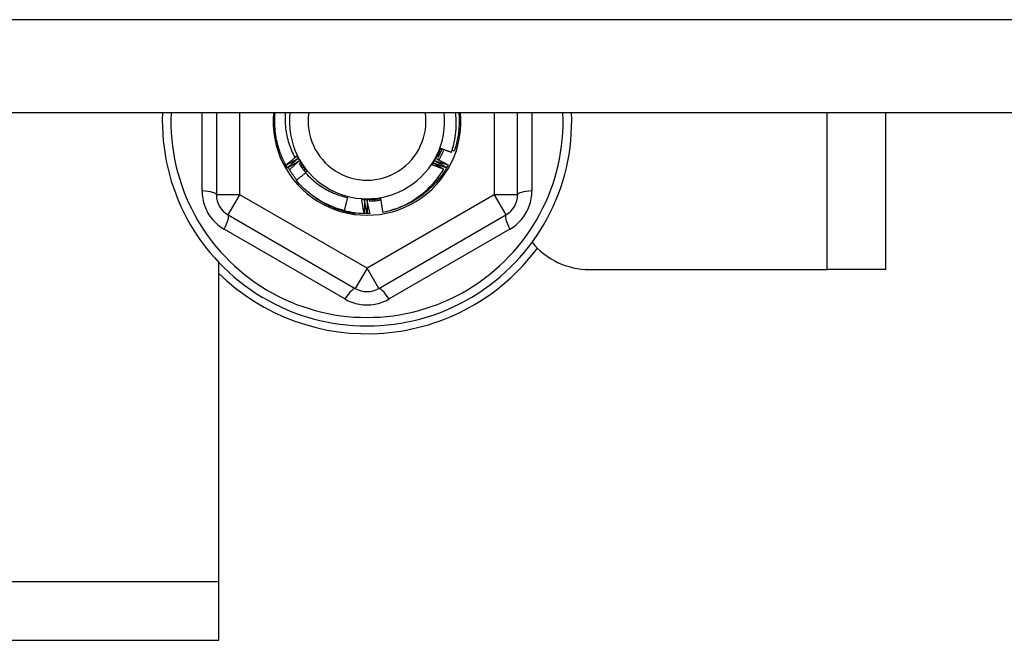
# Model space of a CAD drawing. Header units: inches. Extents: x 64.1 to 160.1, y 39 to 77.3.
# Tile 56 of 65: x 150.1 to 151.8, y 43.9 to 44.9. Entities that reach past the tile are written whole.
import ezdxf

# ---------------------------------------------------------------- set-up
doc = ezdxf.new("R2010")
doc.units = ezdxf.units.IN
doc.header["$MEASUREMENT"] = 0
doc.layers.add('Visible Edges(ANSI)', color=7, linetype='Continuous', lineweight=25)
doc.layers.add('Visible Tangent Edges(ANSI)', color=7, linetype='Continuous', lineweight=25)

msp = doc.modelspace()

# ---------------------------------------------------------------- linework, layer by layer
at = {"layer": 'Visible Edges(ANSI)'}
for p, q in [((155.0718, 44.7739), (112.9379, 44.7739)), ((150.4428, 44.7739), (150.4428, 44.6358)), ((150.9507, 44.6358), (150.9507, 44.7739)), ((151.5718, 44.5097), (151.5718, 44.7739)), ((150.5602, 44.6853), (150.56, 44.6857)), ((150.8337, 44.686), (150.8335, 44.6856)), ((150.5627, 44.6809), (150.5625, 44.6812)), ((150.5937, 44.6735), (150.5946, 44.6747)), ((150.8312, 44.6815), (150.831, 44.6812)), ((150.6637, 44.631), (150.6581, 44.6091)), ((150.4625, 44.6017), (150.6771, 44.4778)), ((150.6773, 44.6054), (150.677, 44.6035)), ((150.692, 44.6042), (150.6918, 44.6042)), ((150.6972, 44.6042), (150.6967, 44.6042)), ((150.7022, 44.6043), (150.7019, 44.6043)), ((150.7165, 44.4778), (150.931, 44.6017)), ((150.4468, 43.9837), (150.4468, 44.5217)), ((151.0718, 44.5097), (151.4728, 44.5097)), ((151.5718, 44.5097), (151.4728, 44.5097)), ((150.4468, 43.8847), (150.4468, 43.9837)), ((127.6968, 43.8847), (150.4468, 43.8847))]:
    msp.add_line(p, q, dxfattribs=at)
at = {"layer": 'Visible Edges(ANSI)', "flags": 128}
for points in [[(150.56, 44.6857), (150.5582, 44.689), (150.5565, 44.6925), (150.5549, 44.6959), (150.5534, 44.6994), (150.552, 44.7029), (150.5506, 44.7065), (150.5494, 44.7101), (150.5482, 44.7137), (150.5471, 44.7174), (150.5461, 44.721), (150.5452, 44.7247), (150.5444, 44.7285), (150.5437, 44.7322), (150.5431, 44.7359), (150.5425, 44.7397), (150.5421, 44.7435), (150.5418, 44.7473), (150.5415, 44.7511), (150.5413, 44.7549), (150.5413, 44.7587), (150.5413, 44.7625), (150.5414, 44.7663), (150.5416, 44.7701), (150.5419, 44.7739)], [(150.559, 44.7739), (150.5588, 44.7707), (150.5587, 44.7674), (150.5587, 44.7642), (150.5587, 44.7609), (150.5588, 44.7577), (150.559, 44.7545), (150.5592, 44.7512), (150.5595, 44.748), (150.5599, 44.7447), (150.5604, 44.7415), (150.561, 44.7383), (150.5616, 44.7351), (150.5623, 44.732), (150.5631, 44.7288), (150.564, 44.7257), (150.5649, 44.7226), (150.5659, 44.7195), (150.567, 44.7164), (150.5681, 44.7134), (150.5694, 44.7104), (150.5706, 44.7074), (150.572, 44.7045), (150.5734, 44.7016), (150.5749, 44.6987)], [(150.8392, 44.7073), (150.8401, 44.7099), (150.8409, 44.7126), (150.8417, 44.7153), (150.8424, 44.7181), (150.8431, 44.7208), (150.8437, 44.7236), (150.8443, 44.7263), (150.8448, 44.7291), (150.8453, 44.7319), (150.8457, 44.7346), (150.8461, 44.7374), (150.8464, 44.7402), (150.8466, 44.743), (150.8469, 44.7458), (150.847, 44.7486), (150.8471, 44.7514), (150.8472, 44.7543), (150.8472, 44.7571), (150.8471, 44.7599), (150.847, 44.7627), (150.8469, 44.7655), (150.8467, 44.7683), (150.8464, 44.7711), (150.8461, 44.7739)], [(150.8516, 44.7739), (150.8519, 44.7712), (150.852, 44.7685), (150.8522, 44.7658), (150.8522, 44.7631), (150.8523, 44.7604), (150.8523, 44.7576), (150.8522, 44.7549), (150.8521, 44.7522), (150.8519, 44.7495), (150.8517, 44.7468), (150.8515, 44.7441), (150.8512, 44.7414), (150.8509, 44.7387), (150.8505, 44.736), (150.85, 44.7333), (150.8495, 44.7307), (150.849, 44.728), (150.8484, 44.7253), (150.8478, 44.7227), (150.8472, 44.7201), (150.8464, 44.7174), (150.8457, 44.7148), (150.8449, 44.7122), (150.844, 44.7097)], [(150.56, 44.6857), (150.5607, 44.6863), (150.5615, 44.6869), (150.5622, 44.6875), (150.5629, 44.6881), (150.5637, 44.6888), (150.5644, 44.6894), (150.5652, 44.69), (150.5659, 44.6906), (150.5667, 44.6912), (150.5674, 44.6918), (150.5681, 44.6924), (150.5689, 44.693), (150.5696, 44.6936), (150.5704, 44.6942), (150.5711, 44.6948), (150.5719, 44.6954), (150.5726, 44.6961), (150.5734, 44.6967), (150.5741, 44.6973), (150.5749, 44.6979), (150.5756, 44.6985), (150.5764, 44.6991), (150.5771, 44.6997), (150.5779, 44.7003)], [(150.5749, 44.6987), (150.5751, 44.6988), (150.5752, 44.6989), (150.5754, 44.699), (150.5755, 44.6991), (150.5757, 44.6993), (150.5758, 44.6994), (150.576, 44.6995), (150.5761, 44.6996), (150.5763, 44.6997), (150.5764, 44.6998), (150.5766, 44.6999), (150.5767, 44.7001), (150.5769, 44.7002), (150.577, 44.7003), (150.5772, 44.7004), (150.5773, 44.7005), (150.5774, 44.7006), (150.5776, 44.7008), (150.5777, 44.7009), (150.5779, 44.701), (150.578, 44.7011), (150.5782, 44.7012), (150.5783, 44.7013), (150.5785, 44.7014)], [(150.5779, 44.7003), (150.5778, 44.7002), (150.5777, 44.7001), (150.5775, 44.7001), (150.5774, 44.7), (150.5773, 44.6999), (150.5772, 44.6999), (150.577, 44.6998), (150.5769, 44.6997), (150.5768, 44.6997), (150.5767, 44.6996), (150.5766, 44.6995), (150.5764, 44.6995), (150.5763, 44.6994), (150.5762, 44.6993), (150.5761, 44.6993), (150.5759, 44.6992), (150.5758, 44.6991), (150.5757, 44.6991), (150.5756, 44.699), (150.5754, 44.6989), (150.5753, 44.6989), (150.5752, 44.6988), (150.5751, 44.6987), (150.5749, 44.6987)], [(150.5785, 44.7014), (150.5788, 44.7009), (150.5792, 44.7004), (150.5795, 44.6998), (150.5799, 44.6993), (150.5803, 44.6987), (150.5806, 44.6982), (150.581, 44.6976), (150.5813, 44.6971), (150.5817, 44.6965), (150.582, 44.696), (150.5824, 44.6954), (150.5827, 44.6949), (150.5831, 44.6943), (150.5835, 44.6938), (150.5838, 44.6933), (150.5842, 44.6927), (150.5845, 44.6922), (150.5849, 44.6916), (150.5852, 44.6911), (150.5856, 44.6905), (150.586, 44.69), (150.5863, 44.6894), (150.5867, 44.6889), (150.587, 44.6883)], [(150.5785, 44.7014), (150.5791, 44.7003), (150.5797, 44.6991), (150.5803, 44.6979), (150.5809, 44.6968), (150.5815, 44.6956), (150.5822, 44.6945), (150.5828, 44.6933), (150.5835, 44.6922), (150.5842, 44.6911), (150.5849, 44.69), (150.5856, 44.6888), (150.5863, 44.6877), (150.587, 44.6866), (150.5878, 44.6856), (150.5885, 44.6845), (150.5893, 44.6834), (150.59, 44.6823), (150.5908, 44.6813), (150.5916, 44.6802), (150.5924, 44.6792), (150.5932, 44.6781), (150.594, 44.6771), (150.5948, 44.6761), (150.5957, 44.6751)], [(150.8063, 44.6864), (150.8071, 44.6875), (150.8078, 44.6886), (150.8085, 44.6897), (150.8092, 44.6908), (150.8099, 44.6919), (150.8105, 44.693), (150.8112, 44.6942), (150.8118, 44.6953), (150.8125, 44.6965), (150.8131, 44.6976), (150.8137, 44.6988), (150.8143, 44.7), (150.8149, 44.7011), (150.8155, 44.7023), (150.816, 44.7035), (150.8166, 44.7047), (150.8171, 44.7059), (150.8177, 44.7071), (150.8182, 44.7083), (150.8187, 44.7095), (150.8192, 44.7108), (150.8197, 44.712), (150.8201, 44.7132), (150.8206, 44.7144)], [(150.8063, 44.6864), (150.8066, 44.6869), (150.8069, 44.6875), (150.8072, 44.6881), (150.8075, 44.6887), (150.8078, 44.6893), (150.8081, 44.6898), (150.8084, 44.6904), (150.8087, 44.691), (150.809, 44.6916), (150.8093, 44.6922), (150.8096, 44.6927), (150.8099, 44.6933), (150.8102, 44.6939), (150.8105, 44.6945), (150.8108, 44.6951), (150.8111, 44.6957), (150.8114, 44.6962), (150.8117, 44.6968), (150.812, 44.6974), (150.8123, 44.698), (150.8126, 44.6986), (150.8128, 44.6991), (150.8131, 44.6997), (150.8134, 44.7003)], [(150.8134, 44.7003), (150.8137, 44.7009), (150.814, 44.7015), (150.8143, 44.7021), (150.8146, 44.7027), (150.8149, 44.7033), (150.8152, 44.7039), (150.8155, 44.7044), (150.8158, 44.705), (150.8161, 44.7056), (150.8164, 44.7062), (150.8167, 44.7068), (150.817, 44.7074), (150.8173, 44.708), (150.8176, 44.7086), (150.8179, 44.7091), (150.8182, 44.7097), (150.8185, 44.7103), (150.8188, 44.7109), (150.8191, 44.7115), (150.8194, 44.7121), (150.8197, 44.7127), (150.82, 44.7133), (150.8203, 44.7138), (150.8206, 44.7144)], [(150.8157, 44.7003), (150.8158, 44.7003), (150.8158, 44.7003), (150.8159, 44.7002), (150.816, 44.7002), (150.816, 44.7002), (150.8161, 44.7001), (150.8162, 44.7001), (150.8163, 44.7001), (150.8163, 44.7), (150.8164, 44.7), (150.8165, 44.7), (150.8166, 44.6999), (150.8166, 44.6999), (150.8167, 44.6999), (150.8168, 44.6998), (150.8169, 44.6998), (150.8169, 44.6998), (150.817, 44.6997), (150.8171, 44.6997), (150.8172, 44.6997), (150.8172, 44.6996), (150.8173, 44.6996), (150.8174, 44.6996), (150.8174, 44.6995)], [(150.8176, 44.6998), (150.8175, 44.6999), (150.8174, 44.6999), (150.8174, 44.6999), (150.8173, 44.6999), (150.8172, 44.6999), (150.8171, 44.7), (150.817, 44.7), (150.817, 44.7), (150.8169, 44.7), (150.8168, 44.7), (150.8167, 44.7001), (150.8166, 44.7001), (150.8166, 44.7001), (150.8165, 44.7001), (150.8164, 44.7001), (150.8163, 44.7002), (150.8162, 44.7002), (150.8162, 44.7002), (150.8161, 44.7002), (150.816, 44.7003), (150.8159, 44.7003), (150.8158, 44.7003), (150.8158, 44.7003), (150.8157, 44.7003)], [(150.8174, 44.6993), (150.8176, 44.6999), (150.8179, 44.7005), (150.8182, 44.7011), (150.8185, 44.7016), (150.8187, 44.7022), (150.819, 44.7028), (150.8193, 44.7034), (150.8195, 44.7039), (150.8198, 44.7045), (150.8201, 44.7051), (150.8203, 44.7057), (150.8206, 44.7063), (150.8208, 44.7068), (150.8211, 44.7074), (150.8213, 44.708), (150.8216, 44.7086), (150.8218, 44.7092), (150.822, 44.7098), (150.8223, 44.7104), (150.8225, 44.7109), (150.8227, 44.7115), (150.823, 44.7121), (150.8232, 44.7127), (150.8234, 44.7133)], [(150.8176, 44.7043), (150.8176, 44.7043), (150.8177, 44.7042), (150.8178, 44.7042), (150.8179, 44.7042), (150.8179, 44.7041), (150.818, 44.7041), (150.8181, 44.7041), (150.8182, 44.704), (150.8182, 44.704), (150.8183, 44.704), (150.8184, 44.7039), (150.8185, 44.7039), (150.8185, 44.7039), (150.8186, 44.7038), (150.8187, 44.7038), (150.8188, 44.7038), (150.8188, 44.7037), (150.8189, 44.7037), (150.819, 44.7037), (150.8191, 44.7036), (150.8191, 44.7036), (150.8192, 44.7036), (150.8193, 44.7036), (150.8194, 44.7035)], [(150.8195, 44.7038), (150.8194, 44.7039), (150.8193, 44.7039), (150.8193, 44.7039), (150.8192, 44.7039), (150.8191, 44.7039), (150.819, 44.704), (150.8189, 44.704), (150.8189, 44.704), (150.8188, 44.704), (150.8187, 44.704), (150.8186, 44.704), (150.8185, 44.7041), (150.8185, 44.7041), (150.8184, 44.7041), (150.8183, 44.7041), (150.8182, 44.7041), (150.8181, 44.7042), (150.8181, 44.7042), (150.818, 44.7042), (150.8179, 44.7042), (150.8178, 44.7042), (150.8177, 44.7042), (150.8176, 44.7043), (150.8176, 44.7043)], [(150.8264, 44.7121), (150.8261, 44.7114), (150.8258, 44.7106), (150.8255, 44.7098), (150.8252, 44.7091), (150.8249, 44.7083), (150.8245, 44.7076), (150.8242, 44.7068), (150.8239, 44.7061), (150.8235, 44.7053), (150.8232, 44.7046), (150.8228, 44.7038), (150.8225, 44.7031), (150.8221, 44.7023), (150.8217, 44.7016), (150.8214, 44.7009), (150.821, 44.7001), (150.8206, 44.6994), (150.8202, 44.6987), (150.8198, 44.698), (150.8194, 44.6972), (150.819, 44.6965), (150.8186, 44.6958), (150.8182, 44.6951), (150.8178, 44.6943)], [(150.8193, 44.7083), (150.8194, 44.7083), (150.8195, 44.7082), (150.8196, 44.7082), (150.8196, 44.7082), (150.8197, 44.7081), (150.8198, 44.7081), (150.8199, 44.7081), (150.8199, 44.7081), (150.82, 44.708), (150.8201, 44.708), (150.8202, 44.708), (150.8202, 44.7079), (150.8203, 44.7079), (150.8204, 44.7079), (150.8205, 44.7079), (150.8205, 44.7078), (150.8206, 44.7078), (150.8207, 44.7078), (150.8208, 44.7077), (150.8208, 44.7077), (150.8209, 44.7077), (150.821, 44.7076), (150.8211, 44.7076), (150.8211, 44.7076)], [(150.8213, 44.7079), (150.8212, 44.7079), (150.8211, 44.7079), (150.821, 44.708), (150.821, 44.708), (150.8209, 44.708), (150.8208, 44.708), (150.8207, 44.708), (150.8206, 44.708), (150.8205, 44.7081), (150.8205, 44.7081), (150.8204, 44.7081), (150.8203, 44.7081), (150.8202, 44.7081), (150.8201, 44.7081), (150.8201, 44.7081), (150.82, 44.7082), (150.8199, 44.7082), (150.8198, 44.7082), (150.8197, 44.7082), (150.8197, 44.7082), (150.8196, 44.7082), (150.8195, 44.7083), (150.8194, 44.7083), (150.8193, 44.7083)], [(150.8206, 44.7144), (150.8214, 44.7141), (150.8222, 44.7138), (150.8229, 44.7135), (150.8237, 44.7132), (150.8245, 44.7129), (150.8252, 44.7126), (150.826, 44.7123), (150.8268, 44.712), (150.8276, 44.7117), (150.8283, 44.7114), (150.8291, 44.7111), (150.8299, 44.7108), (150.8306, 44.7105), (150.8314, 44.7102), (150.8322, 44.7099), (150.833, 44.7096), (150.8337, 44.7093), (150.8345, 44.709), (150.8353, 44.7087), (150.8361, 44.7084), (150.8368, 44.7081), (150.8376, 44.7078), (150.8384, 44.7076), (150.8392, 44.7073)], [(150.821, 44.7124), (150.821, 44.7123), (150.8211, 44.7123), (150.8212, 44.7123), (150.8213, 44.7122), (150.8213, 44.7122), (150.8214, 44.7122), (150.8215, 44.7122), (150.8216, 44.7121), (150.8216, 44.7121), (150.8217, 44.7121), (150.8218, 44.7121), (150.8219, 44.712), (150.8219, 44.712), (150.822, 44.712), (150.8221, 44.712), (150.8222, 44.7119), (150.8223, 44.7119), (150.8223, 44.7119), (150.8224, 44.7118), (150.8225, 44.7118), (150.8226, 44.7118), (150.8226, 44.7118), (150.8227, 44.7117), (150.8228, 44.7117)], [(150.8229, 44.712), (150.8228, 44.7121), (150.8228, 44.7121), (150.8227, 44.7121), (150.8226, 44.7121), (150.8225, 44.7121), (150.8224, 44.7121), (150.8223, 44.7121), (150.8223, 44.7121), (150.8222, 44.7122), (150.8221, 44.7122), (150.822, 44.7122), (150.8219, 44.7122), (150.8219, 44.7122), (150.8218, 44.7122), (150.8217, 44.7122), (150.8216, 44.7122), (150.8215, 44.7123), (150.8214, 44.7123), (150.8214, 44.7123), (150.8213, 44.7123), (150.8212, 44.7123), (150.8211, 44.7123), (150.821, 44.7123), (150.821, 44.7124)], [(150.8404, 44.7109), (150.8405, 44.7109), (150.8407, 44.7108), (150.8408, 44.7107), (150.841, 44.7107), (150.8411, 44.7106), (150.8413, 44.7106), (150.8414, 44.7105), (150.8416, 44.7105), (150.8417, 44.7104), (150.8419, 44.7104), (150.842, 44.7103), (150.8422, 44.7103), (150.8423, 44.7102), (150.8425, 44.7102), (150.8426, 44.7101), (150.8428, 44.7101), (150.843, 44.71), (150.8431, 44.71), (150.8433, 44.7099), (150.8434, 44.7099), (150.8436, 44.7098), (150.8437, 44.7098), (150.8439, 44.7097), (150.844, 44.7097)], [(150.5799, 44.6964), (150.5791, 44.6959), (150.5783, 44.6954), (150.5775, 44.695), (150.5767, 44.6945), (150.5758, 44.694), (150.575, 44.6935), (150.5742, 44.6931), (150.5734, 44.6926), (150.5726, 44.6922), (150.5717, 44.6917), (150.5709, 44.6912), (150.5701, 44.6908), (150.5693, 44.6903), (150.5685, 44.6898), (150.5676, 44.6894), (150.5668, 44.6889), (150.566, 44.6885), (150.5652, 44.688), (150.5643, 44.6876), (150.5635, 44.6871), (150.5627, 44.6867), (150.5619, 44.6862), (150.561, 44.6858), (150.5602, 44.6853)], [(150.5625, 44.6812), (150.5624, 44.6814), (150.5623, 44.6815), (150.5622, 44.6817), (150.5621, 44.6819), (150.562, 44.6821), (150.5619, 44.6822), (150.5618, 44.6824), (150.5617, 44.6826), (150.5616, 44.6827), (150.5615, 44.6829), (150.5614, 44.6831), (150.5613, 44.6832), (150.5612, 44.6834), (150.5611, 44.6836), (150.561, 44.6838), (150.561, 44.6839), (150.5609, 44.6841), (150.5608, 44.6843), (150.5607, 44.6844), (150.5606, 44.6846), (150.5605, 44.6848), (150.5604, 44.685), (150.5603, 44.6851), (150.5602, 44.6853)], [(150.5625, 44.6812), (150.5632, 44.6819), (150.5639, 44.6825), (150.5647, 44.6831), (150.5654, 44.6838), (150.5661, 44.6844), (150.5668, 44.685), (150.5675, 44.6857), (150.5683, 44.6863), (150.569, 44.687), (150.5697, 44.6876), (150.5704, 44.6882), (150.5712, 44.6889), (150.5719, 44.6895), (150.5726, 44.6901), (150.5733, 44.6907), (150.5741, 44.6914), (150.5748, 44.692), (150.5755, 44.6926), (150.5763, 44.6933), (150.577, 44.6939), (150.5777, 44.6945), (150.5785, 44.6951), (150.5792, 44.6957), (150.5799, 44.6964)], [(150.5821, 44.6926), (150.5813, 44.6921), (150.5805, 44.6916), (150.5797, 44.6911), (150.5789, 44.6906), (150.5781, 44.6901), (150.5773, 44.6896), (150.5765, 44.6891), (150.5757, 44.6886), (150.5749, 44.6881), (150.5741, 44.6876), (150.5732, 44.6871), (150.5724, 44.6866), (150.5716, 44.6861), (150.5708, 44.6857), (150.57, 44.6852), (150.5692, 44.6847), (150.5684, 44.6842), (150.5676, 44.6837), (150.5668, 44.6832), (150.566, 44.6828), (150.5652, 44.6823), (150.5643, 44.6818), (150.5635, 44.6813), (150.5627, 44.6809)], [(150.5663, 44.6779), (150.5669, 44.6785), (150.5676, 44.6791), (150.5682, 44.6798), (150.5689, 44.6804), (150.5695, 44.681), (150.5702, 44.6816), (150.5708, 44.6822), (150.5715, 44.6828), (150.5722, 44.6835), (150.5728, 44.6841), (150.5735, 44.6847), (150.5741, 44.6853), (150.5748, 44.6859), (150.5754, 44.6865), (150.5761, 44.6871), (150.5768, 44.6877), (150.5774, 44.6883), (150.5781, 44.6889), (150.5787, 44.6895), (150.5794, 44.6901), (150.5801, 44.6908), (150.5807, 44.6914), (150.5814, 44.692), (150.5821, 44.6926)], [(150.5826, 44.6879), (150.583, 44.6873), (150.5834, 44.6866), (150.5838, 44.686), (150.5843, 44.6853), (150.5847, 44.6847), (150.5851, 44.6841), (150.5855, 44.6835), (150.586, 44.6828), (150.5864, 44.6822), (150.5868, 44.6816), (150.5873, 44.681), (150.5877, 44.6804), (150.5882, 44.6798), (150.5886, 44.6791), (150.5891, 44.6785), (150.5895, 44.6779), (150.59, 44.6773), (150.5905, 44.6767), (150.5909, 44.6761), (150.5914, 44.6755), (150.5919, 44.675), (150.5923, 44.6744), (150.5928, 44.6738), (150.5933, 44.6732)], [(150.5843, 44.6888), (150.5843, 44.6888), (150.5842, 44.6887), (150.5841, 44.6887), (150.5841, 44.6886), (150.584, 44.6886), (150.5839, 44.6885), (150.5839, 44.6885), (150.5838, 44.6885), (150.5837, 44.6884), (150.5837, 44.6884), (150.5836, 44.6883), (150.5835, 44.6883), (150.5835, 44.6882), (150.5834, 44.6882), (150.5833, 44.6881), (150.5833, 44.6881), (150.5832, 44.6881), (150.5831, 44.688), (150.5831, 44.688), (150.583, 44.6879), (150.5829, 44.6879), (150.5829, 44.6878), (150.5828, 44.6878), (150.5827, 44.6877)], [(150.5829, 44.6874), (150.583, 44.6875), (150.583, 44.6876), (150.5831, 44.6876), (150.5831, 44.6877), (150.5832, 44.6877), (150.5833, 44.6878), (150.5833, 44.6878), (150.5834, 44.6879), (150.5834, 44.688), (150.5835, 44.688), (150.5836, 44.6881), (150.5836, 44.6881), (150.5837, 44.6882), (150.5837, 44.6882), (150.5838, 44.6883), (150.5839, 44.6884), (150.5839, 44.6884), (150.584, 44.6885), (150.584, 44.6885), (150.5841, 44.6886), (150.5842, 44.6886), (150.5842, 44.6887), (150.5843, 44.6888), (150.5843, 44.6888)], [(150.5867, 44.6852), (150.5867, 44.6851), (150.5866, 44.6851), (150.5865, 44.685), (150.5865, 44.685), (150.5864, 44.6849), (150.5863, 44.6849), (150.5863, 44.6848), (150.5862, 44.6848), (150.5861, 44.6847), (150.5861, 44.6847), (150.586, 44.6846), (150.5859, 44.6846), (150.5859, 44.6845), (150.5858, 44.6845), (150.5857, 44.6844), (150.5857, 44.6844), (150.5856, 44.6844), (150.5855, 44.6843), (150.5855, 44.6843), (150.5854, 44.6842), (150.5854, 44.6842), (150.5853, 44.6841), (150.5852, 44.6841), (150.5852, 44.684)], [(150.5854, 44.6837), (150.5854, 44.6838), (150.5855, 44.6838), (150.5855, 44.6839), (150.5856, 44.684), (150.5856, 44.684), (150.5857, 44.6841), (150.5858, 44.6841), (150.5858, 44.6842), (150.5859, 44.6843), (150.5859, 44.6843), (150.586, 44.6844), (150.586, 44.6844), (150.5861, 44.6845), (150.5862, 44.6846), (150.5862, 44.6846), (150.5863, 44.6847), (150.5863, 44.6847), (150.5864, 44.6848), (150.5864, 44.6849), (150.5865, 44.6849), (150.5866, 44.685), (150.5866, 44.685), (150.5867, 44.6851), (150.5867, 44.6852)], [(150.587, 44.6883), (150.5874, 44.6878), (150.5877, 44.6872), (150.5881, 44.6867), (150.5885, 44.6861), (150.5888, 44.6855), (150.5892, 44.685), (150.5895, 44.6844), (150.5899, 44.6839), (150.5903, 44.6833), (150.5906, 44.6828), (150.591, 44.6822), (150.5913, 44.6817), (150.5917, 44.6811), (150.5921, 44.6806), (150.5924, 44.68), (150.5928, 44.6795), (150.5931, 44.6789), (150.5935, 44.6784), (150.5939, 44.6778), (150.5942, 44.6773), (150.5946, 44.6767), (150.5949, 44.6762), (150.5953, 44.6756), (150.5957, 44.6751)], [(150.8261, 44.6787), (150.8252, 44.679), (150.8244, 44.6793), (150.8236, 44.6796), (150.8228, 44.6799), (150.8219, 44.6803), (150.8211, 44.6806), (150.8203, 44.6809), (150.8195, 44.6812), (150.8186, 44.6815), (150.8178, 44.6818), (150.817, 44.6821), (150.8162, 44.6825), (150.8154, 44.6828), (150.8145, 44.6831), (150.8137, 44.6834), (150.8129, 44.6837), (150.8121, 44.6841), (150.8113, 44.6844), (150.8104, 44.6847), (150.8096, 44.685), (150.8088, 44.6854), (150.808, 44.6857), (150.8072, 44.686), (150.8063, 44.6864)], [(150.8092, 44.6889), (150.81, 44.6885), (150.8107, 44.6881), (150.8114, 44.6877), (150.8121, 44.6872), (150.8128, 44.6868), (150.8135, 44.6864), (150.8142, 44.686), (150.8149, 44.6856), (150.8156, 44.6851), (150.8163, 44.6847), (150.817, 44.6843), (150.8177, 44.6839), (150.8184, 44.6834), (150.8191, 44.683), (150.8198, 44.6826), (150.8205, 44.6822), (150.8212, 44.6817), (150.8219, 44.6813), (150.8226, 44.6809), (150.8233, 44.6804), (150.824, 44.68), (150.8247, 44.6796), (150.8254, 44.6791), (150.8261, 44.6787)], [(150.831, 44.6812), (150.8301, 44.6815), (150.8292, 44.6818), (150.8283, 44.6821), (150.8274, 44.6824), (150.8265, 44.6827), (150.8255, 44.683), (150.8246, 44.6834), (150.8237, 44.6837), (150.8228, 44.684), (150.8219, 44.6843), (150.821, 44.6846), (150.8201, 44.6849), (150.8192, 44.6853), (150.8183, 44.6856), (150.8174, 44.6859), (150.8165, 44.6862), (150.8156, 44.6866), (150.8147, 44.6869), (150.8138, 44.6872), (150.8129, 44.6876), (150.812, 44.6879), (150.8111, 44.6882), (150.8102, 44.6886), (150.8092, 44.6889)], [(150.8115, 44.6926), (150.8123, 44.6922), (150.8132, 44.6917), (150.814, 44.6913), (150.8148, 44.6908), (150.8156, 44.6904), (150.8165, 44.6899), (150.8173, 44.6895), (150.8181, 44.689), (150.8189, 44.6885), (150.8198, 44.6881), (150.8206, 44.6876), (150.8214, 44.6872), (150.8222, 44.6867), (150.823, 44.6862), (150.8239, 44.6858), (150.8247, 44.6853), (150.8255, 44.6848), (150.8263, 44.6844), (150.8271, 44.6839), (150.828, 44.6834), (150.8288, 44.6829), (150.8296, 44.6825), (150.8304, 44.682), (150.8312, 44.6815)], [(150.8335, 44.6856), (150.8326, 44.6859), (150.8317, 44.6862), (150.8308, 44.6865), (150.8298, 44.6867), (150.8289, 44.687), (150.828, 44.6873), (150.8271, 44.6876), (150.8262, 44.6879), (150.8252, 44.6882), (150.8243, 44.6885), (150.8234, 44.6888), (150.8225, 44.689), (150.8216, 44.6893), (150.8207, 44.6896), (150.8197, 44.6899), (150.8188, 44.6902), (150.8179, 44.6905), (150.817, 44.6908), (150.8161, 44.6911), (150.8152, 44.6914), (150.8143, 44.6917), (150.8133, 44.692), (150.8124, 44.6923), (150.8115, 44.6926)], [(150.8137, 44.6965), (150.8145, 44.696), (150.8153, 44.6956), (150.8162, 44.6952), (150.817, 44.6948), (150.8179, 44.6943), (150.8187, 44.6939), (150.8195, 44.6935), (150.8204, 44.693), (150.8212, 44.6926), (150.8221, 44.6922), (150.8229, 44.6917), (150.8237, 44.6913), (150.8246, 44.6909), (150.8254, 44.6904), (150.8262, 44.69), (150.8271, 44.6895), (150.8279, 44.6891), (150.8287, 44.6887), (150.8296, 44.6882), (150.8304, 44.6878), (150.8312, 44.6873), (150.8321, 44.6869), (150.8329, 44.6864), (150.8337, 44.686)], [(150.8183, 44.6951), (150.8181, 44.6952), (150.8179, 44.6952), (150.8177, 44.6953), (150.8175, 44.6953), (150.8173, 44.6954), (150.8171, 44.6954), (150.8169, 44.6955), (150.8167, 44.6955), (150.8165, 44.6956), (150.8163, 44.6957), (150.8161, 44.6957), (150.816, 44.6958), (150.8158, 44.6958), (150.8156, 44.6959), (150.8154, 44.6959), (150.8152, 44.696), (150.815, 44.6961), (150.8148, 44.6961), (150.8146, 44.6962), (150.8144, 44.6962), (150.8142, 44.6963), (150.814, 44.6963), (150.8139, 44.6964), (150.8137, 44.6965)], [(150.8335, 44.6856), (150.8334, 44.6855), (150.8333, 44.6853), (150.8332, 44.6851), (150.8331, 44.6849), (150.833, 44.6848), (150.833, 44.6846), (150.8329, 44.6844), (150.8328, 44.6842), (150.8327, 44.6841), (150.8326, 44.6839), (150.8325, 44.6837), (150.8324, 44.6836), (150.8323, 44.6834), (150.8322, 44.6832), (150.8321, 44.683), (150.832, 44.6829), (150.8319, 44.6827), (150.8318, 44.6825), (150.8317, 44.6824), (150.8316, 44.6822), (150.8315, 44.682), (150.8314, 44.6819), (150.8313, 44.6817), (150.8312, 44.6815)], [(150.5784, 44.6604), (150.5777, 44.6612), (150.577, 44.6621), (150.5764, 44.6629), (150.5757, 44.6638), (150.5751, 44.6646), (150.5745, 44.6655), (150.5738, 44.6664), (150.5732, 44.6672), (150.5726, 44.6681), (150.572, 44.669), (150.5714, 44.6699), (150.5708, 44.6707), (150.5702, 44.6716), (150.5696, 44.6725), (150.569, 44.6734), (150.5685, 44.6743), (150.5679, 44.6752), (150.5673, 44.6761), (150.5668, 44.6771), (150.5662, 44.678), (150.5657, 44.6789), (150.5652, 44.6798), (150.5646, 44.6807), (150.5641, 44.6817)], [(150.5932, 44.6726), (150.5926, 44.672), (150.5919, 44.6715), (150.5912, 44.671), (150.5906, 44.6705), (150.5899, 44.6699), (150.5893, 44.6694), (150.5886, 44.6689), (150.588, 44.6683), (150.5873, 44.6678), (150.5867, 44.6673), (150.586, 44.6667), (150.5854, 44.6662), (150.5847, 44.6657), (150.5841, 44.6651), (150.5834, 44.6646), (150.5828, 44.6641), (150.5821, 44.6635), (150.5815, 44.663), (150.5808, 44.6625), (150.5802, 44.6619), (150.5795, 44.6614), (150.5789, 44.6608), (150.5783, 44.6603), (150.5776, 44.6598)], [(150.5892, 44.6816), (150.5892, 44.6815), (150.5891, 44.6815), (150.5891, 44.6814), (150.589, 44.6814), (150.5889, 44.6813), (150.5889, 44.6813), (150.5888, 44.6812), (150.5887, 44.6812), (150.5887, 44.6811), (150.5886, 44.6811), (150.5885, 44.681), (150.5885, 44.681), (150.5884, 44.6809), (150.5883, 44.6809), (150.5883, 44.6808), (150.5882, 44.6808), (150.5882, 44.6807), (150.5881, 44.6807), (150.588, 44.6806), (150.588, 44.6806), (150.5879, 44.6805), (150.5878, 44.6805), (150.5878, 44.6804), (150.5877, 44.6804)], [(150.5879, 44.6801), (150.588, 44.6802), (150.588, 44.6802), (150.5881, 44.6803), (150.5881, 44.6803), (150.5882, 44.6804), (150.5882, 44.6805), (150.5883, 44.6805), (150.5884, 44.6806), (150.5884, 44.6807), (150.5885, 44.6807), (150.5885, 44.6808), (150.5886, 44.6808), (150.5886, 44.6809), (150.5887, 44.681), (150.5887, 44.681), (150.5888, 44.6811), (150.5889, 44.6811), (150.5889, 44.6812), (150.589, 44.6813), (150.589, 44.6813), (150.5891, 44.6814), (150.5891, 44.6815), (150.5892, 44.6815), (150.5892, 44.6816)], [(150.5919, 44.6781), (150.5918, 44.678), (150.5918, 44.678), (150.5917, 44.6779), (150.5916, 44.6779), (150.5916, 44.6778), (150.5915, 44.6778), (150.5914, 44.6777), (150.5914, 44.6777), (150.5913, 44.6776), (150.5912, 44.6776), (150.5912, 44.6775), (150.5911, 44.6775), (150.5911, 44.6774), (150.591, 44.6774), (150.5909, 44.6773), (150.5909, 44.6773), (150.5908, 44.6772), (150.5907, 44.6772), (150.5907, 44.6771), (150.5906, 44.677), (150.5906, 44.677), (150.5905, 44.6769), (150.5904, 44.6769), (150.5904, 44.6768)], [(150.5906, 44.6766), (150.5906, 44.6766), (150.5907, 44.6767), (150.5907, 44.6768), (150.5908, 44.6768), (150.5909, 44.6769), (150.5909, 44.6769), (150.591, 44.677), (150.591, 44.6771), (150.5911, 44.6771), (150.5911, 44.6772), (150.5912, 44.6773), (150.5912, 44.6773), (150.5913, 44.6774), (150.5913, 44.6774), (150.5914, 44.6775), (150.5914, 44.6776), (150.5915, 44.6776), (150.5916, 44.6777), (150.5916, 44.6778), (150.5917, 44.6778), (150.5917, 44.6779), (150.5918, 44.678), (150.5918, 44.678), (150.5919, 44.6781)], [(150.5957, 44.6751), (150.5955, 44.675), (150.5954, 44.6749), (150.5953, 44.6748), (150.5952, 44.6747), (150.5951, 44.6746), (150.595, 44.6745), (150.5949, 44.6744), (150.5947, 44.6743), (150.5946, 44.6742), (150.5945, 44.6742), (150.5944, 44.6741), (150.5943, 44.674), (150.5942, 44.6739), (150.5941, 44.6738), (150.594, 44.6737), (150.5938, 44.6736), (150.5937, 44.6735), (150.5936, 44.6734), (150.5935, 44.6733), (150.5934, 44.6733), (150.5933, 44.6732), (150.5932, 44.6731), (150.593, 44.673), (150.5929, 44.6729)], [(150.5929, 44.6729), (150.5953, 44.6703), (150.5977, 44.6678), (150.6001, 44.6654), (150.6027, 44.663), (150.6053, 44.6607), (150.6079, 44.6584), (150.6106, 44.6562), (150.6134, 44.6541), (150.6162, 44.6521), (150.6191, 44.6501), (150.622, 44.6482), (150.625, 44.6464), (150.628, 44.6446), (150.6311, 44.643), (150.6342, 44.6414), (150.6374, 44.6399), (150.6405, 44.6385), (150.6438, 44.6371), (150.647, 44.6359), (150.6503, 44.6347), (150.6536, 44.6337), (150.657, 44.6327), (150.6603, 44.6318), (150.6637, 44.631)], [(150.5946, 44.6747), (150.5946, 44.6746), (150.5945, 44.6746), (150.5944, 44.6745), (150.5944, 44.6745), (150.5943, 44.6744), (150.5943, 44.6744), (150.5942, 44.6743), (150.5941, 44.6742), (150.5941, 44.6742), (150.594, 44.6741), (150.5939, 44.6741), (150.5939, 44.674), (150.5938, 44.674), (150.5938, 44.6739), (150.5937, 44.6739), (150.5936, 44.6738), (150.5936, 44.6738), (150.5935, 44.6737), (150.5935, 44.6737), (150.5934, 44.6736), (150.5933, 44.6735), (150.5933, 44.6735), (150.5932, 44.6734), (150.5932, 44.6734)], [(150.831, 44.6812), (150.8284, 44.6768), (150.8256, 44.6726), (150.8227, 44.6684), (150.8196, 44.6643), (150.8164, 44.6603), (150.8131, 44.6565), (150.8097, 44.6527), (150.8061, 44.6491), (150.8024, 44.6456), (150.7987, 44.6422), (150.7948, 44.6389), (150.7908, 44.6358), (150.7866, 44.6328), (150.7825, 44.6299), (150.7782, 44.6272), (150.7738, 44.6246), (150.7693, 44.6221), (150.7648, 44.6198), (150.7602, 44.6177), (150.7555, 44.6157), (150.7508, 44.6138), (150.746, 44.6121), (150.7411, 44.6106), (150.7362, 44.6092)], [(150.7362, 44.6092), (150.7408, 44.6107), (150.7454, 44.6122), (150.7499, 44.6139), (150.7544, 44.6158), (150.7588, 44.6178), (150.7632, 44.6199), (150.7675, 44.6221), (150.7717, 44.6245), (150.7759, 44.6271), (150.7799, 44.6297), (150.7839, 44.6325), (150.7878, 44.6354), (150.7916, 44.6384), (150.7953, 44.6416), (150.7988, 44.6448), (150.8023, 44.6482), (150.8057, 44.6516), (150.809, 44.6552), (150.8121, 44.6589), (150.8151, 44.6627), (150.8181, 44.6665), (150.8209, 44.6705), (150.8235, 44.6746), (150.8261, 44.6787)], [(150.6581, 44.6091), (150.6542, 44.6101), (150.6503, 44.6113), (150.6465, 44.6125), (150.6427, 44.6139), (150.639, 44.6153), (150.6352, 44.6169), (150.6316, 44.6185), (150.6279, 44.6202), (150.6243, 44.6221), (150.6208, 44.624), (150.6173, 44.626), (150.6139, 44.6281), (150.6105, 44.6303), (150.6072, 44.6326), (150.6039, 44.6349), (150.6007, 44.6374), (150.5976, 44.6399), (150.5945, 44.6425), (150.5915, 44.6452), (150.5886, 44.648), (150.5857, 44.6508), (150.5829, 44.6537), (150.5802, 44.6567), (150.5776, 44.6598)], [(150.677, 44.6035), (150.6738, 44.604), (150.6706, 44.6046), (150.6674, 44.6052), (150.6643, 44.6059), (150.6611, 44.6067), (150.658, 44.6076), (150.6549, 44.6085), (150.6518, 44.6095), (150.6487, 44.6105), (150.6457, 44.6116), (150.6427, 44.6128), (150.6397, 44.614), (150.6367, 44.6153), (150.6337, 44.6166), (150.6308, 44.618), (150.6279, 44.6195), (150.6251, 44.621), (150.6222, 44.6226), (150.6194, 44.6243), (150.6167, 44.626), (150.6139, 44.6278), (150.6112, 44.6296), (150.6086, 44.6315), (150.606, 44.6334)], [(150.6881, 44.6281), (150.6894, 44.628), (150.6907, 44.628), (150.692, 44.6279), (150.6933, 44.6279), (150.6946, 44.6279), (150.6959, 44.6278), (150.6973, 44.6278), (150.6986, 44.6279), (150.6999, 44.6279), (150.7012, 44.6279), (150.7025, 44.628), (150.7038, 44.628), (150.7051, 44.6281), (150.7065, 44.6282), (150.7078, 44.6283), (150.7091, 44.6284), (150.7104, 44.6286), (150.7117, 44.6287), (150.713, 44.6289), (150.7143, 44.629), (150.7156, 44.6292), (150.7169, 44.6294), (150.7182, 44.6296), (150.7195, 44.6298)], [(150.6881, 44.6281), (150.6887, 44.6282), (150.6894, 44.6282), (150.69, 44.6282), (150.6907, 44.6283), (150.6913, 44.6283), (150.692, 44.6283), (150.6926, 44.6284), (150.6933, 44.6284), (150.6939, 44.6284), (150.6946, 44.6285), (150.6952, 44.6285), (150.6959, 44.6285), (150.6965, 44.6286), (150.6972, 44.6286), (150.6978, 44.6286), (150.6985, 44.6287), (150.6991, 44.6287), (150.6998, 44.6287), (150.7004, 44.6288), (150.7011, 44.6288), (150.7017, 44.6289), (150.7024, 44.6289), (150.703, 44.6289), (150.7037, 44.629)], [(150.6918, 44.6042), (150.6916, 44.6052), (150.6915, 44.6062), (150.6913, 44.6072), (150.6911, 44.6082), (150.691, 44.6092), (150.6908, 44.6102), (150.6906, 44.6112), (150.6905, 44.6122), (150.6903, 44.6132), (150.6901, 44.6142), (150.69, 44.6152), (150.6898, 44.6162), (150.6897, 44.6172), (150.6895, 44.6182), (150.6894, 44.6192), (150.6892, 44.6201), (150.6891, 44.6211), (150.6889, 44.6221), (150.6888, 44.6231), (150.6886, 44.6241), (150.6885, 44.6251), (150.6883, 44.6261), (150.6882, 44.6271), (150.6881, 44.6281)], [(150.6924, 44.6269), (150.6924, 44.6259), (150.6924, 44.625), (150.6924, 44.624), (150.6924, 44.6231), (150.6924, 44.6221), (150.6924, 44.6212), (150.6924, 44.6203), (150.6924, 44.6193), (150.6924, 44.6184), (150.6924, 44.6174), (150.6923, 44.6165), (150.6923, 44.6155), (150.6923, 44.6146), (150.6923, 44.6137), (150.6923, 44.6127), (150.6922, 44.6118), (150.6922, 44.6108), (150.6922, 44.6099), (150.6922, 44.609), (150.6922, 44.608), (150.6921, 44.6071), (150.6921, 44.6061), (150.6921, 44.6052), (150.692, 44.6042)], [(150.6967, 44.6042), (150.6965, 44.6051), (150.6964, 44.6061), (150.6962, 44.607), (150.696, 44.6079), (150.6958, 44.6089), (150.6956, 44.6098), (150.6954, 44.6108), (150.6952, 44.6117), (150.6951, 44.6127), (150.6949, 44.6136), (150.6947, 44.6145), (150.6945, 44.6155), (150.6943, 44.6164), (150.6942, 44.6174), (150.694, 44.6183), (150.6938, 44.6193), (150.6936, 44.6202), (150.6935, 44.6212), (150.6933, 44.6221), (150.6931, 44.6231), (150.6929, 44.624), (150.6928, 44.625), (150.6926, 44.6259), (150.6924, 44.6269)], [(150.6968, 44.6268), (150.6968, 44.6258), (150.6969, 44.6249), (150.6969, 44.624), (150.6969, 44.623), (150.6969, 44.6221), (150.697, 44.6211), (150.697, 44.6202), (150.697, 44.6192), (150.697, 44.6183), (150.697, 44.6174), (150.6971, 44.6164), (150.6971, 44.6155), (150.6971, 44.6145), (150.6971, 44.6136), (150.6971, 44.6127), (150.6971, 44.6117), (150.6971, 44.6108), (150.6971, 44.6098), (150.6971, 44.6089), (150.6971, 44.6079), (150.6972, 44.607), (150.6972, 44.6061), (150.6972, 44.6051), (150.6972, 44.6042)], [(150.7019, 44.6043), (150.7016, 44.6052), (150.7014, 44.6061), (150.7012, 44.6071), (150.701, 44.608), (150.7008, 44.6089), (150.7005, 44.6099), (150.7003, 44.6108), (150.7001, 44.6117), (150.6999, 44.6127), (150.6997, 44.6136), (150.6995, 44.6146), (150.6993, 44.6155), (150.699, 44.6164), (150.6988, 44.6174), (150.6986, 44.6183), (150.6984, 44.6193), (150.6982, 44.6202), (150.698, 44.6211), (150.6978, 44.6221), (150.6976, 44.623), (150.6974, 44.624), (150.6972, 44.6249), (150.697, 44.6258), (150.6968, 44.6268)], [(150.7012, 44.6269), (150.7012, 44.6268), (150.7012, 44.6267), (150.7012, 44.6266), (150.7012, 44.6265), (150.7012, 44.6265), (150.7012, 44.6264), (150.7012, 44.6263), (150.7012, 44.6262), (150.7012, 44.6261), (150.7012, 44.626), (150.7012, 44.626), (150.7013, 44.6259), (150.7013, 44.6258), (150.7013, 44.6257), (150.7013, 44.6256), (150.7013, 44.6256), (150.7013, 44.6255), (150.7013, 44.6254), (150.7013, 44.6253), (150.7013, 44.6252), (150.7013, 44.6252), (150.7013, 44.6251), (150.7013, 44.625), (150.7013, 44.6249)], [(150.7017, 44.6249), (150.7016, 44.625), (150.7016, 44.6251), (150.7016, 44.6252), (150.7016, 44.6252), (150.7016, 44.6253), (150.7015, 44.6254), (150.7015, 44.6255), (150.7015, 44.6256), (150.7015, 44.6257), (150.7015, 44.6257), (150.7014, 44.6258), (150.7014, 44.6259), (150.7014, 44.626), (150.7014, 44.6261), (150.7014, 44.6261), (150.7013, 44.6262), (150.7013, 44.6263), (150.7013, 44.6264), (150.7013, 44.6265), (150.7013, 44.6265), (150.7013, 44.6266), (150.7012, 44.6267), (150.7012, 44.6268), (150.7012, 44.6269)], [(150.7037, 44.629), (150.7044, 44.629), (150.705, 44.629), (150.7057, 44.6291), (150.7063, 44.6291), (150.707, 44.6291), (150.7077, 44.6292), (150.7083, 44.6292), (150.709, 44.6292), (150.7096, 44.6293), (150.7103, 44.6293), (150.711, 44.6293), (150.7116, 44.6294), (150.7123, 44.6294), (150.7129, 44.6294), (150.7136, 44.6295), (150.7142, 44.6295), (150.7149, 44.6296), (150.7156, 44.6296), (150.7162, 44.6296), (150.7169, 44.6297), (150.7175, 44.6297), (150.7182, 44.6297), (150.7188, 44.6298), (150.7195, 44.6298)], [(150.7056, 44.6271), (150.7056, 44.627), (150.7056, 44.6269), (150.7056, 44.6268), (150.7056, 44.6268), (150.7056, 44.6267), (150.7056, 44.6266), (150.7056, 44.6265), (150.7056, 44.6264), (150.7056, 44.6263), (150.7056, 44.6263), (150.7056, 44.6262), (150.7057, 44.6261), (150.7057, 44.626), (150.7057, 44.6259), (150.7057, 44.6259), (150.7057, 44.6258), (150.7057, 44.6257), (150.7057, 44.6256), (150.7057, 44.6255), (150.7057, 44.6255), (150.7057, 44.6254), (150.7057, 44.6253), (150.7057, 44.6252), (150.7057, 44.6251)], [(150.7061, 44.6252), (150.7061, 44.6252), (150.7061, 44.6253), (150.706, 44.6254), (150.706, 44.6255), (150.706, 44.6256), (150.706, 44.6256), (150.7059, 44.6257), (150.7059, 44.6258), (150.7059, 44.6259), (150.7059, 44.626), (150.7059, 44.626), (150.7058, 44.6261), (150.7058, 44.6262), (150.7058, 44.6263), (150.7058, 44.6264), (150.7057, 44.6264), (150.7057, 44.6265), (150.7057, 44.6266), (150.7057, 44.6267), (150.7057, 44.6268), (150.7056, 44.6268), (150.7056, 44.6269), (150.7056, 44.627), (150.7056, 44.6271)], [(150.7099, 44.6274), (150.7099, 44.6274), (150.7099, 44.6273), (150.71, 44.6272), (150.71, 44.6271), (150.71, 44.627), (150.71, 44.627), (150.71, 44.6269), (150.71, 44.6268), (150.71, 44.6267), (150.71, 44.6266), (150.71, 44.6266), (150.71, 44.6265), (150.7101, 44.6264), (150.7101, 44.6263), (150.7101, 44.6262), (150.7101, 44.6261), (150.7101, 44.6261), (150.7101, 44.626), (150.7101, 44.6259), (150.7101, 44.6258), (150.7101, 44.6257), (150.7101, 44.6257), (150.7102, 44.6256), (150.7102, 44.6255)], [(150.7105, 44.6255), (150.7105, 44.6256), (150.7105, 44.6257), (150.7104, 44.6258), (150.7104, 44.6259), (150.7104, 44.6259), (150.7104, 44.626), (150.7103, 44.6261), (150.7103, 44.6262), (150.7103, 44.6263), (150.7103, 44.6263), (150.7102, 44.6264), (150.7102, 44.6265), (150.7102, 44.6266), (150.7102, 44.6266), (150.7101, 44.6267), (150.7101, 44.6268), (150.7101, 44.6269), (150.7101, 44.627), (150.71, 44.627), (150.71, 44.6271), (150.71, 44.6272), (150.71, 44.6273), (150.7099, 44.6274), (150.7099, 44.6274)], [(150.7143, 44.6279), (150.7143, 44.6279), (150.7143, 44.6278), (150.7143, 44.6277), (150.7143, 44.6276), (150.7143, 44.6275), (150.7143, 44.6275), (150.7144, 44.6274), (150.7144, 44.6273), (150.7144, 44.6272), (150.7144, 44.6271), (150.7144, 44.6271), (150.7144, 44.627), (150.7144, 44.6269), (150.7144, 44.6268), (150.7145, 44.6267), (150.7145, 44.6267), (150.7145, 44.6266), (150.7145, 44.6265), (150.7145, 44.6264), (150.7145, 44.6263), (150.7145, 44.6263), (150.7146, 44.6262), (150.7146, 44.6261), (150.7146, 44.626)], [(150.7149, 44.6261), (150.7149, 44.6261), (150.7149, 44.6262), (150.7148, 44.6263), (150.7148, 44.6264), (150.7148, 44.6265), (150.7148, 44.6265), (150.7147, 44.6266), (150.7147, 44.6267), (150.7147, 44.6268), (150.7147, 44.6268), (150.7146, 44.6269), (150.7146, 44.627), (150.7146, 44.6271), (150.7145, 44.6272), (150.7145, 44.6272), (150.7145, 44.6273), (150.7145, 44.6274), (150.7144, 44.6275), (150.7144, 44.6276), (150.7144, 44.6276), (150.7143, 44.6277), (150.7143, 44.6278), (150.7143, 44.6279), (150.7143, 44.6279)], [(150.7186, 44.6286), (150.7186, 44.6285), (150.7186, 44.6284), (150.7186, 44.6284), (150.7187, 44.6283), (150.7187, 44.6282), (150.7187, 44.6281), (150.7187, 44.628), (150.7187, 44.628), (150.7187, 44.6279), (150.7187, 44.6278), (150.7188, 44.6277), (150.7188, 44.6276), (150.7188, 44.6276), (150.7188, 44.6275), (150.7188, 44.6274), (150.7188, 44.6273), (150.7189, 44.6272), (150.7189, 44.6272), (150.7189, 44.6271), (150.7189, 44.627), (150.7189, 44.6269), (150.7189, 44.6268), (150.719, 44.6268), (150.719, 44.6267)], [(150.7193, 44.6267), (150.7193, 44.6268), (150.7193, 44.6269), (150.7192, 44.627), (150.7192, 44.627), (150.7192, 44.6271), (150.7191, 44.6272), (150.7191, 44.6273), (150.7191, 44.6274), (150.719, 44.6274), (150.719, 44.6275), (150.719, 44.6276), (150.719, 44.6277), (150.7189, 44.6277), (150.7189, 44.6278), (150.7189, 44.6279), (150.7188, 44.628), (150.7188, 44.628), (150.7188, 44.6281), (150.7187, 44.6282), (150.7187, 44.6283), (150.7187, 44.6284), (150.7187, 44.6284), (150.7186, 44.6285), (150.7186, 44.6286)], [(150.7195, 44.6298), (150.7196, 44.6288), (150.7198, 44.6279), (150.7199, 44.6269), (150.7201, 44.6259), (150.7202, 44.6249), (150.7204, 44.624), (150.7205, 44.623), (150.7207, 44.622), (150.7208, 44.621), (150.721, 44.6201), (150.7211, 44.6191), (150.7213, 44.6181), (150.7214, 44.6171), (150.7216, 44.6162), (150.7217, 44.6152), (150.7219, 44.6142), (150.7221, 44.6132), (150.7222, 44.6123), (150.7224, 44.6113), (150.7226, 44.6103), (150.7227, 44.6093), (150.7229, 44.6084), (150.7231, 44.6074), (150.7232, 44.6064)], [(150.6967, 44.6042), (150.6965, 44.6042), (150.6964, 44.6042), (150.6962, 44.6042), (150.696, 44.6042), (150.6958, 44.6042), (150.6956, 44.6042), (150.6954, 44.6042), (150.6952, 44.6042), (150.695, 44.6042), (150.6948, 44.6042), (150.6946, 44.6042), (150.6944, 44.6042), (150.6942, 44.6042), (150.694, 44.6042), (150.6938, 44.6042), (150.6936, 44.6042), (150.6934, 44.6042), (150.6932, 44.6042), (150.693, 44.6042), (150.6928, 44.6042), (150.6926, 44.6042), (150.6924, 44.6042), (150.6922, 44.6042), (150.692, 44.6042)], [(150.7019, 44.6043), (150.7017, 44.6042), (150.7015, 44.6042), (150.7013, 44.6042), (150.7011, 44.6042), (150.7009, 44.6042), (150.7007, 44.6042), (150.7005, 44.6042), (150.7003, 44.6042), (150.7001, 44.6042), (150.6999, 44.6042), (150.6997, 44.6042), (150.6995, 44.6042), (150.6993, 44.6042), (150.6991, 44.6042), (150.6989, 44.6042), (150.6987, 44.6042), (150.6985, 44.6042), (150.6983, 44.6042), (150.6981, 44.6042), (150.6979, 44.6042), (150.6977, 44.6042), (150.6975, 44.6042), (150.6974, 44.6042), (150.6972, 44.6042)]]:
    msp.add_lwpolyline(points, dxfattribs=at)
at = {"layer": 'Visible Edges(ANSI)'}
for centre, radius, start, end in [((150.6968, 44.7597), 0.3452, 177.6366, 2.3634), ((150.6968, 44.7597), 0.1585, 174.8467, 5.1533), ((150.6968, 44.7597), 0.1309, 173.7578, 6.2422), ((150.4822, 44.6358), 0.0394, 180, 240), ((150.9113, 44.6358), 0.0394, 300, 0), ((150.6968, 44.7597), 0.1348, 271.898, 279.8922), ((150.6968, 44.7597), 0.1555, 255.6, 268.1697), ((150.6968, 44.7597), 0.1555, 279.7938, 284.688), ((151.0718, 44.6347), 0.125, 219.3096, 270), ((150.6968, 44.7597), 0.3583, 225.7491, 323.31), ((150.6968, 44.5119), 0.0394, 240, 300)]:
    msp.add_arc(centre, radius, start, end, dxfattribs=at)
at = {"layer": 'Visible Tangent Edges(ANSI)'}
for p, q in [((155.0718, 44.9308), (112.9379, 44.9308)), ((150.4186, 44.6422), (150.4186, 44.7739)), ((150.4822, 44.6358), (150.4822, 44.7739)), ((150.9113, 44.7739), (150.9113, 44.6358)), ((150.9749, 44.7739), (150.9749, 44.6422)), ((151.4728, 44.5097), (151.4728, 44.7739)), ((150.4822, 44.6358), (150.4428, 44.6358)), ((150.4625, 44.6017), (150.4822, 44.6358)), ((150.6968, 44.5119), (150.4822, 44.6358)), ((150.9113, 44.6358), (150.6968, 44.5119)), ((150.9507, 44.6358), (150.9113, 44.6358)), ((150.9113, 44.6358), (150.931, 44.6017)), ((150.6594, 44.46), (150.4559, 44.5775)), ((150.9376, 44.5775), (150.7341, 44.46)), ((150.6968, 44.5119), (150.6771, 44.4778)), ((150.7165, 44.4778), (150.6968, 44.5119)), ((127.6968, 43.9837), (150.4468, 43.9837))]:
    msp.add_line(p, q, dxfattribs=at)
at = {"layer": 'Visible Tangent Edges(ANSI)', "flags": 128}
for points in [[(150.4186, 44.6422), (150.4187, 44.639), (150.4189, 44.6357), (150.4192, 44.6325), (150.4197, 44.6293), (150.4204, 44.6261), (150.4211, 44.6229), (150.422, 44.6198), (150.4231, 44.6167), (150.4243, 44.6136), (150.4256, 44.6106), (150.427, 44.6077), (150.4286, 44.6048), (150.4303, 44.602), (150.4321, 44.5993), (150.4341, 44.5967), (150.4361, 44.5941), (150.4383, 44.5917), (150.4405, 44.5893), (150.4429, 44.5871), (150.4454, 44.5849), (150.4479, 44.5829), (150.4505, 44.581), (150.4532, 44.5792), (150.4559, 44.5775)], [(150.9376, 44.5775), (150.9403, 44.5792), (150.943, 44.581), (150.9456, 44.5829), (150.9482, 44.5849), (150.9506, 44.5871), (150.953, 44.5893), (150.9553, 44.5917), (150.9574, 44.5941), (150.9595, 44.5967), (150.9614, 44.5993), (150.9632, 44.602), (150.9649, 44.6048), (150.9665, 44.6077), (150.9679, 44.6106), (150.9693, 44.6136), (150.9704, 44.6167), (150.9715, 44.6198), (150.9724, 44.6229), (150.9732, 44.6261), (150.9738, 44.6293), (150.9743, 44.6325), (150.9747, 44.6357), (150.9749, 44.639), (150.9749, 44.6422)], [(150.6594, 44.46), (150.6623, 44.4585), (150.6652, 44.4571), (150.6681, 44.4557), (150.6712, 44.4546), (150.6743, 44.4535), (150.6774, 44.4526), (150.6806, 44.4518), (150.6838, 44.4512), (150.687, 44.4507), (150.6903, 44.4503), (150.6935, 44.4501), (150.6968, 44.45), (150.7001, 44.4501), (150.7033, 44.4503), (150.7066, 44.4507), (150.7098, 44.4512), (150.713, 44.4518), (150.7162, 44.4526), (150.7193, 44.4535), (150.7224, 44.4546), (150.7254, 44.4558), (150.7284, 44.4571), (150.7313, 44.4585), (150.7341, 44.46)]]:
    msp.add_lwpolyline(points, dxfattribs=at)
at = {"layer": 'Visible Tangent Edges(ANSI)'}
for radius, start, end in [(0.3308, 177.5343, 2.4657), (0.0994, 171.768, 8.232)]:
    msp.add_arc((150.6968, 44.7597), radius, start, end, dxfattribs=at)
for centre, major_axis, start_param, end_param in [((150.4035, 44.6358), (0.0394, 0), 0, 1.176113), ((150.9901, 44.6358), (-0.0394, 0), 5.107073, 6.283185), ((150.4428, 44.5676), (0.0197, 0.0341), 5.107073, 6.283185), ((150.9507, 44.5676), (-0.0197, 0.0341), 0, 1.176113), ((150.6574, 44.4437), (0.0197, 0.0341), 0, 1.176113), ((150.7361, 44.4437), (-0.0197, 0.0341), 5.107073, 6.283185)]:
    msp.add_ellipse(centre, major_axis=major_axis, ratio=0.175929, start_param=start_param, end_param=end_param, dxfattribs=at)

doc.saveas('drawing.dxf')
